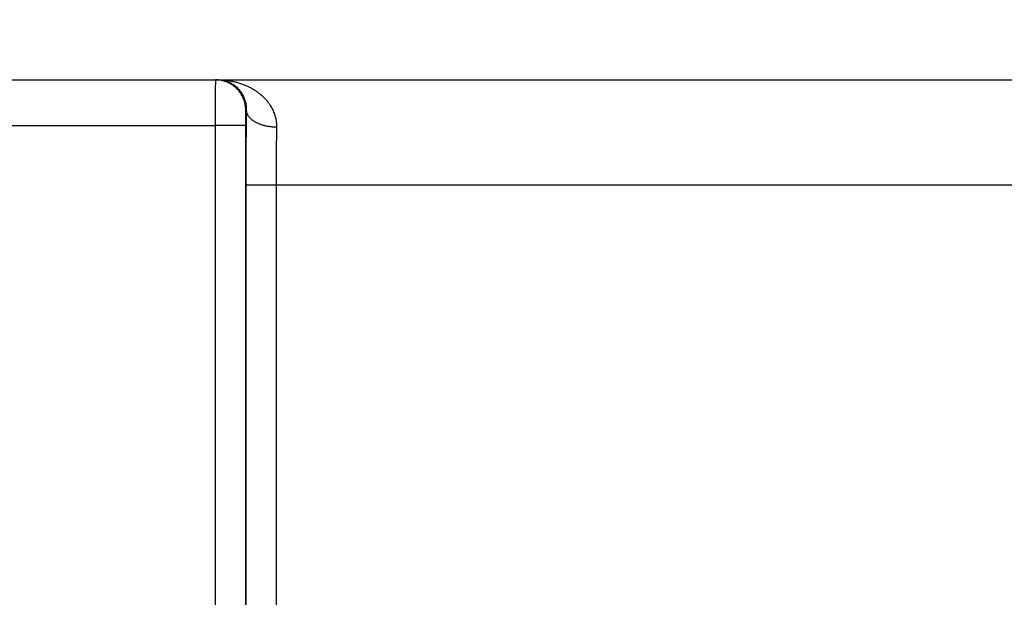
# Model space of a CAD drawing. Header units: inches. Extents: x 0 to 34, y 0 to 22.
# Tile 19 of 112: x 21.171 to 21.821, y 8.138 to 8.52. Entities that reach past the tile are written whole.
import ezdxf

# ---------------------------------------------------------------- set-up
doc = ezdxf.new("R2010")
doc.units = ezdxf.units.IN
doc.header["$LTSCALE"] = 1.87
doc.header["$MEASUREMENT"] = 0
doc.layers.get('0').update_dxf_attribs({"linetype": 'CONTINUOUS'})
doc.layers.add('DIMENSIONS', color=7, linetype='CONTINUOUS')
doc.styles.get("Standard").update_dxf_attribs({"font": 'txt', "width": 0.8})
doc.dimstyles.new('DIMSTYLE_1', dxfattribs={"dimtxt": 0.125, "dimasz": 0.18, "dimexe": 0.18, "dimexo": 0.0625, "dimgap": 0.09, "dimtad": 0, "dimtih": 1, "dimtoh": 1, "dimdec": 3, "dimzin": 4, "dimdsep": 46, "dimtxsty": 'STANDARD', "dimblk": '_FILLED', "dimblk1": '_FILLED', "dimblk2": '_FILLED', "dimcen": 0.09, "dimadec": 0, "dimazin": 0, "dimtp": 0.01, "dimtm": 0.01, "dimtfac": 1, "dimtdec": 3, "dimtofl": 0, "dimtmove": 0, "dimatfit": 3, "dimldrblk": '_FILLED', "dimfxl": 1, "dimtolj": 1, "dimtzin": 4, "dimarcsym": 0})

# ---------------------------------------------------------------- blocks, each defined once
blk = doc.blocks.new('_FILLED')
at = {"color": 0, "linetype": 'BYBLOCK'}
blk.add_solid([(0, 0), (-1, 0.1736), (-1, -0.1736)], dxfattribs=at)
blk = doc.blocks.new('*D11')
at = {"layer": 'DIMENSIONS', "color": 2, "linetype": 'CONTINUOUS'}
for p, q in [((18.23312, 8.17462), (18.23312, 9.35505)), ((26.11345, 7.99058), (26.11345, 9.35505)), ((18.23312, 9.23005), (21.41529, 9.23005)), ((26.11345, 9.23005), (22.96529, 9.23005))]:
    blk.add_line(p, q, dxfattribs=at)
at = {"layer": 'DIMENSIONS', "color": 2, "linetype": 'CONTINUOUS', "xscale": 0.18, "yscale": 0.18, "zscale": 0.18, "rotation": 180}
blk.add_blockref('_FILLED', (18.23312, 9.23005), dxfattribs=at)
at = {"layer": 'DIMENSIONS', "color": 2, "linetype": 'CONTINUOUS', "xscale": 0.18, "yscale": 0.18, "zscale": 0.18}
blk.add_blockref('_FILLED', (26.11345, 9.23005), dxfattribs=at)
at = {"layer": 'DIMENSIONS', "color": 2, "linetype": 'CONTINUOUS', "width": 0.8}
for s, p in [('[', (22.10279, 9.16755)), (']', (22.80279, 9.16755)), ('7.880', (21.47779, 9.16755)), ('200.16', (22.20279, 9.16755))]:
    blk.add_text(s, height=0.125, dxfattribs=at).set_placement(p)

msp = doc.modelspace()

# ---------------------------------------------------------------- linework, layer by layer
at = {"color": 7, "linetype": 'CONTINUOUS'}
for p, q in [((18.2804, 8.48005), (26.05448, 8.48005)), ((21.32048, 8.46005), (21.32013, 8.46005)), ((21.05093, 8.44979), (21.29996, 8.44979)), ((21.29996, 8.44979), (21.30005, 7.87445)), ((21.31996, 8.44996), (21.32004, 7.87462)), ((21.32021, 8.41084), (21.32013, 7.87471)), ((21.34021, 8.41066), (21.34013, 7.87453)), ((21.34021, 8.41066), (21.94068, 8.41066))]:
    msp.add_line(p, q, dxfattribs=at)
for points, knots in [([(21.30013, 8.48005), (21.30012, 8.48005), (21.30013, 8.47996), (21.30011, 8.47987), (21.30011, 8.47965), (21.30009, 8.47936), (21.30009, 8.47899), (21.30008, 8.47854), (21.30007, 8.47801), (21.30006, 8.4774), (21.30005, 8.47672), (21.30005, 8.47596), (21.30004, 8.47514), (21.30003, 8.47424), (21.30002, 8.47327), (21.30002, 8.47225), (21.30001, 8.47115), (21.3, 8.47), (21.3, 8.4688), (21.29999, 8.46754), (21.29999, 8.46623), (21.29998, 8.46488), (21.29998, 8.46349), (21.29997, 8.46206), (21.29997, 8.4606), (21.29997, 8.45911), (21.29996, 8.45759), (21.29996, 8.45606), (21.29996, 8.45451), (21.29996, 8.45294), (21.29996, 8.45137), (21.29996, 8.45032), (21.29996, 8.44979)], [0, 0, 0, 0, 0.001408, 0.00554, 0.012402, 0.021978, 0.034237, 0.049147, 0.066671, 0.086757, 0.109341, 0.134353, 0.161727, 0.191397, 0.2233, 0.25736, 0.293468, 0.331504, 0.371372, 0.412973, 0.456182, 0.500859, 0.546883, 0.594147, 0.642513, 0.69182, 0.741925, 0.792709, 0.844052, 0.895811, 0.947842, 1, 1, 1, 1]), ([(21.32013, 8.46005), (21.32013, 8.46044), (21.32011, 8.46122), (21.32001, 8.46238), (21.31984, 8.46353), (21.3196, 8.46467), (21.3193, 8.46579), (21.31894, 8.4669), (21.31851, 8.46798), (21.31801, 8.46903), (21.31746, 8.47006), (21.31685, 8.47105), (21.31618, 8.472), (21.31546, 8.47292), (21.31469, 8.47378), (21.31386, 8.47461), (21.31299, 8.47538), (21.31208, 8.4761), (21.31113, 8.47677), (21.31014, 8.47738), (21.30911, 8.47793), (21.30806, 8.47843), (21.30698, 8.47886), (21.30587, 8.47922), (21.30475, 8.47952), (21.30361, 8.47976), (21.30246, 8.47993), (21.3013, 8.48003), (21.30052, 8.48005), (21.30013, 8.48005)], [0, 0, 0, 0, 0.037039, 0.074079, 0.111118, 0.148157, 0.185196, 0.222235, 0.259274, 0.296313, 0.333351, 0.37039, 0.407428, 0.444466, 0.481503, 0.518541, 0.555577, 0.592614, 0.62965, 0.666686, 0.703722, 0.740757, 0.777792, 0.814827, 0.851862, 0.888897, 0.925931, 0.962966, 1, 1, 1, 1]), ([(21.30177, 8.48005), (21.30271, 8.48005), (21.30457, 8.48), (21.30735, 8.47976), (21.31008, 8.47936), (21.31275, 8.47882), (21.31533, 8.47813), (21.31781, 8.47732), (21.32018, 8.47638), (21.32243, 8.47534), (21.32453, 8.47421), (21.3265, 8.47299), (21.32833, 8.47171), (21.33001, 8.47037), (21.33154, 8.46899), (21.33294, 8.46758), (21.3342, 8.46613), (21.33532, 8.46468), (21.33632, 8.46321), (21.3372, 8.46174), (21.33795, 8.46027), (21.3386, 8.45881), (21.33914, 8.45736), (21.33959, 8.45592), (21.33994, 8.4545), (21.3402, 8.45309), (21.34037, 8.45169), (21.34047, 8.45031), (21.34048, 8.4494), (21.34047, 8.44894)], [0, 0, 0, 0, 0.050922, 0.101537, 0.151662, 0.201116, 0.249693, 0.297183, 0.343425, 0.388313, 0.431756, 0.473716, 0.514179, 0.55313, 0.590607, 0.626663, 0.661341, 0.694711, 0.726859, 0.757862, 0.787798, 0.816763, 0.844849, 0.872139, 0.898721, 0.924693, 0.950157, 0.97522, 1, 1, 1, 1]), ([(21.30177, 8.48005), (21.30241, 8.48005), (21.3037, 8.47998), (21.30559, 8.47968), (21.30742, 8.47918), (21.30918, 8.4785), (21.31082, 8.47766), (21.31235, 8.47668), (21.31374, 8.47558), (21.315, 8.47439), (21.31611, 8.47313), (21.31707, 8.47182), (21.3179, 8.47048), (21.3186, 8.46912), (21.31918, 8.46776), (21.31963, 8.46641), (21.31998, 8.46508), (21.32024, 8.46378), (21.3204, 8.46251), (21.32048, 8.46127), (21.32048, 8.46045), (21.32048, 8.46005)], [0, 0, 0, 0, 0.063093, 0.125893, 0.188227, 0.249859, 0.31048, 0.369921, 0.427983, 0.484578, 0.539563, 0.592913, 0.644569, 0.694543, 0.742856, 0.789497, 0.834517, 0.877962, 0.919935, 0.960567, 1, 1, 1, 1]), ([(21.32013, 8.46005), (21.32012, 8.46005), (21.32012, 8.46001), (21.3201, 8.45995), (21.32009, 8.45983), (21.32008, 8.45967), (21.32007, 8.45946), (21.32006, 8.4592), (21.32005, 8.45891), (21.32004, 8.45857), (21.32003, 8.45819), (21.32002, 8.45777), (21.32001, 8.45732), (21.32, 8.45683), (21.31999, 8.45631), (21.31999, 8.45576), (21.31998, 8.45518), (21.31997, 8.45458), (21.31997, 8.45396), (21.31997, 8.45331), (21.31996, 8.45266), (21.31996, 8.45199), (21.31996, 8.45132), (21.31996, 8.45064), (21.31996, 8.45019), (21.31996, 8.44996)], [0, 0, 0, 0, 0.002555, 0.009525, 0.021099, 0.037283, 0.058036, 0.083247, 0.112735, 0.146332, 0.183912, 0.225329, 0.270402, 0.31891, 0.370604, 0.425202, 0.482451, 0.542118, 0.603958, 0.667643, 0.732789, 0.798998, 0.865869, 0.932999, 1, 1, 1, 1]), ([(21.32048, 8.46005), (21.32046, 8.45908), (21.32044, 8.45711), (21.32041, 8.45412), (21.32038, 8.45106), (21.32036, 8.44793), (21.32033, 8.44474), (21.32031, 8.4415), (21.32029, 8.43821), (21.32027, 8.43487), (21.32026, 8.4315), (21.32024, 8.4281), (21.32023, 8.42467), (21.32022, 8.42123), (21.32022, 8.41777), (21.32021, 8.41431), (21.32021, 8.41199), (21.32021, 8.41084)], [0, 0, 0, 0, 0.059237, 0.120029, 0.182277, 0.24587, 0.310694, 0.376631, 0.44356, 0.511358, 0.579898, 0.649059, 0.718722, 0.788768, 0.859076, 0.929526, 1, 1, 1, 1]), ([(21.32048, 8.46005), (21.32048, 8.45984), (21.32051, 8.45941), (21.32063, 8.45877), (21.32082, 8.45813), (21.32106, 8.4575), (21.32138, 8.45688), (21.32175, 8.45627), (21.32219, 8.45568), (21.32269, 8.45509), (21.32325, 8.45453), (21.32387, 8.45398), (21.32454, 8.45346), (21.32526, 8.45295), (21.32603, 8.45247), (21.32685, 8.45202), (21.32772, 8.45159), (21.32863, 8.45119), (21.32958, 8.45081), (21.33056, 8.45047), (21.33158, 8.45017), (21.33262, 8.44989), (21.3337, 8.44965), (21.33479, 8.44944), (21.3359, 8.44927), (21.33703, 8.44913), (21.33817, 8.44903), (21.33932, 8.44896), (21.34009, 8.44894), (21.34047, 8.44894)], [0, 0, 0, 0, 0.025862, 0.051982, 0.07854, 0.105703, 0.133618, 0.16241, 0.192183, 0.22302, 0.254979, 0.288102, 0.322409, 0.357904, 0.394575, 0.432399, 0.471337, 0.511341, 0.552351, 0.594302, 0.637119, 0.680719, 0.725015, 0.769916, 0.815324, 0.861141, 0.907262, 0.953584, 1, 1, 1, 1]), ([(21.31996, 8.44996), (21.31994, 8.44996), (21.31988, 8.44995), (21.31976, 8.44994), (21.31958, 8.44993), (21.31933, 8.44992), (21.31901, 8.44991), (21.31864, 8.44991), (21.3182, 8.4499), (21.3177, 8.44989), (21.31714, 8.44988), (21.31653, 8.44987), (21.31586, 8.44986), (21.31514, 8.44985), (21.31437, 8.44985), (21.31355, 8.44984), (21.31268, 8.44983), (21.31177, 8.44983), (21.31083, 8.44982), (21.30985, 8.44981), (21.30883, 8.44981), (21.30779, 8.44981), (21.30672, 8.4498), (21.30563, 8.4498), (21.30452, 8.4498), (21.30339, 8.44979), (21.30225, 8.44979), (21.30111, 8.44979), (21.30034, 8.44979), (21.29996, 8.44979)], [0, 0, 0, 0, 0.002705, 0.008683, 0.017934, 0.03043, 0.046133, 0.06499, 0.08694, 0.11191, 0.139818, 0.170572, 0.20407, 0.240201, 0.278846, 0.319877, 0.363158, 0.408546, 0.455891, 0.505037, 0.555819, 0.608072, 0.661621, 0.71629, 0.771897, 0.828259, 0.885189, 0.9425, 1, 1, 1, 1]), ([(21.34047, 8.44894), (21.34046, 8.44813), (21.34044, 8.44647), (21.3404, 8.44397), (21.34037, 8.4414), (21.34035, 8.43878), (21.34032, 8.43611), (21.3403, 8.4334), (21.34028, 8.43065), (21.34026, 8.42786), (21.34024, 8.42504), (21.34023, 8.4222), (21.34022, 8.41933), (21.34021, 8.41645), (21.34021, 8.41356), (21.34021, 8.41163), (21.34021, 8.41066)], [0, 0, 0, 0, 0.063897, 0.129435, 0.196496, 0.264963, 0.334718, 0.405642, 0.477614, 0.550507, 0.624195, 0.698547, 0.773433, 0.848723, 0.924289, 1, 1, 1, 1]), ([(21.32021, 8.41084), (21.32023, 8.41083), (21.32029, 8.41083), (21.3204, 8.41081), (21.32059, 8.41081), (21.32084, 8.4108), (21.32115, 8.41079), (21.32153, 8.41078), (21.32197, 8.41077), (21.32247, 8.41076), (21.32302, 8.41075), (21.32364, 8.41074), (21.32431, 8.41073), (21.32503, 8.41073), (21.3258, 8.41072), (21.32662, 8.41071), (21.32749, 8.4107), (21.32839, 8.4107), (21.32934, 8.41069), (21.33032, 8.41069), (21.33133, 8.41068), (21.33238, 8.41068), (21.33345, 8.41067), (21.33454, 8.41067), (21.33565, 8.41067), (21.33678, 8.41067), (21.33791, 8.41066), (21.33906, 8.41066), (21.33982, 8.41066), (21.34021, 8.41066)], [0, 0, 0, 0, 0.002705, 0.008683, 0.017934, 0.03043, 0.046133, 0.06499, 0.08694, 0.11191, 0.139818, 0.170572, 0.20407, 0.240201, 0.278846, 0.319877, 0.363158, 0.408546, 0.455891, 0.505036, 0.555819, 0.608071, 0.66162, 0.716289, 0.771897, 0.828259, 0.885189, 0.942499, 1, 1, 1, 1])]:
    msp.add_open_spline(points, degree=3, knots=knots, dxfattribs=at)

# ---------------------------------------------------------------- dimensions: what is measured, and where the dimension line sits
at = {"layer": 'DIMENSIONS', "color": 2, "linetype": 'CONTINUOUS'}
dim = msp.add_linear_dim(base=(26.11345, 9.23005), p1=(18.23312, 8.17462), p2=(26.11345, 7.99058), dimstyle='DIMSTYLE_1', dxfattribs=at)
dim.commit()
dim.dimension.update_dxf_attribs({"geometry": '*D11', "text_midpoint": (22.19029, 9.23005), "dimtype": 160})

doc.saveas('drawing.dxf')
